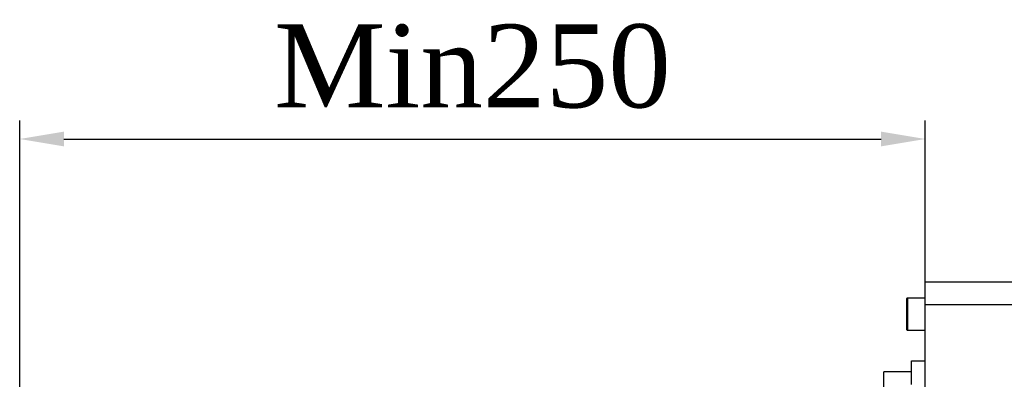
# Model space of a CAD drawing. Header units: millimetres. Extents: x 559 to 1365, y 424 to 1103.
# Tile 44 of 45: x 1193 to 1247, y 1021 to 1040. Entities that reach past the tile are written whole.
import ezdxf

# ---------------------------------------------------------------- set-up
doc = ezdxf.new("R2010")
doc.units = ezdxf.units.MM
doc.header["$PDSIZE"] = -1
doc.styles.get("Standard").update_dxf_attribs({"font": 'times.ttf'})
doc.dimstyles.new('ISO-25', dxfattribs={"dimtxt": 3.5, "dimasz": 2.4, "dimexe": 1, "dimexo": 0, "dimgap": 1.524, "dimtad": 1, "dimtoh": 1, "dimlfac": 2.5, "dimzin": 0, "dimtxsty": 'Standard', "dimcen": 2.5, "dimazin": 0, "dimtfac": 1, "dimtdec": 3, "dimtmove": 0, "dimatfit": 3, "dimfxl": 1, "dimtzin": 0, "dimarcsym": 0})

# ---------------------------------------------------------------- blocks, each defined once
blk = doc.blocks.new('*D190')
at = {"color": 0, "lineweight": -2}
for p, q in [((1193.349, 1010.068), (1193.349, 1034.681)), ((1242.472, 1024.681), (1242.472, 1034.681)), ((1195.749, 1033.681), (1240.072, 1033.681))]:
    blk.add_line(p, q, dxfattribs=at)
at = {"color": 0}
for points in [[(1195.749, 1034.081), (1195.749, 1033.281), (1193.349, 1033.681)], [(1240.072, 1033.281), (1240.072, 1034.081), (1242.472, 1033.681)]]:
    blk.add_solid(points, dxfattribs=at)
at = {"layer": 'Defpoints', "color": 0}
for p in [(1242.472, 1033.681), (1242.472, 1024.681), (1193.349, 1010.068)]:
    blk.add_point(p, dxfattribs=at)
at = {"color": 0, "insert": (1217.911, 1039.896), "char_height": 4.5, "attachment_point": 2}
blk.add_mtext('Min250', dxfattribs=at)

msp = doc.modelspace()

# ---------------------------------------------------------------- linework, layer by layer
at = {"color": 7, "linetype": 'Continuous', "lineweight": 25}
for p, q in [((1242.472308, 1025.93106), (1256.13525, 1025.93106)), ((1242.472308, 1024.681059), (1242.472308, 1025.93106)), ((1241.472314, 1023.331058), (1241.472314, 1025.031059)), ((1242.472308, 1025.05606), (1241.49731, 1025.05606)), ((1251.222315, 1024.681059), (1242.472308, 1024.681059)), ((1242.472308, 982.931059), (1242.472308, 1024.681059)), ((1241.49731, 1023.30606), (1242.472308, 1023.30606)), ((1241.72231, 1021.65411), (1242.472308, 1021.65411)), ((1241.72231, 1020.365118), (1241.72231, 1021.65411)), ((1241.72231, 1021.056059), (1240.222315, 1021.056059)), ((1240.222315, 1017.056058), (1240.222315, 1021.056039))]:
    msp.add_line(p, q, dxfattribs=at)
at = {"color": 8, "linetype": 'Continuous', "lineweight": 25}
msp.add_line((1241.49731, 1025.05606), (1241.49731, 1023.30606), dxfattribs=at)
at = {"color": 7, "linetype": 'Continuous', "lineweight": 25}
for centre, start, end in [((1241.497303, 1025.03107), 89.9835735, 180.0249647), ((1241.497303, 1023.331049), 179.979303, 270.0164277)]:
    msp.add_arc(centre, 0.02499, start, end, dxfattribs=at)

# ---------------------------------------------------------------- dimensions: what is measured, and where the dimension line sits
dim = msp.add_linear_dim(base=(1242.472311, 1033.681059), p1=(1193.349202, 1010.068224), p2=(1242.472311, 1024.681059), text='Min250', dimstyle='ISO-25', override={"dimtxt": 4.5, "dimasz": 2.4, "dimexe": 1, "dimexo": 0, "dimgap": 1.524, "dimtad": 1, "dimtih": 1, "dimtoh": 1, "dimdec": 2, "dimlfac": 5, "dimzin": 0, "dimpost": '<>', "dimse1": 0, "dimse2": 0, "dimsd1": 0, "dimsd2": 0, "dimadec": 2, "dimtdec": 3, "dimtofl": 1, "dimtvp": 0.1, "dimtzin": 0})
dim.commit()
dim.dimension.update_dxf_attribs({"geometry": '*D190', "text_midpoint": (1217.910757, 1033.681059), "dimtype": 160})

doc.saveas('drawing.dxf')
